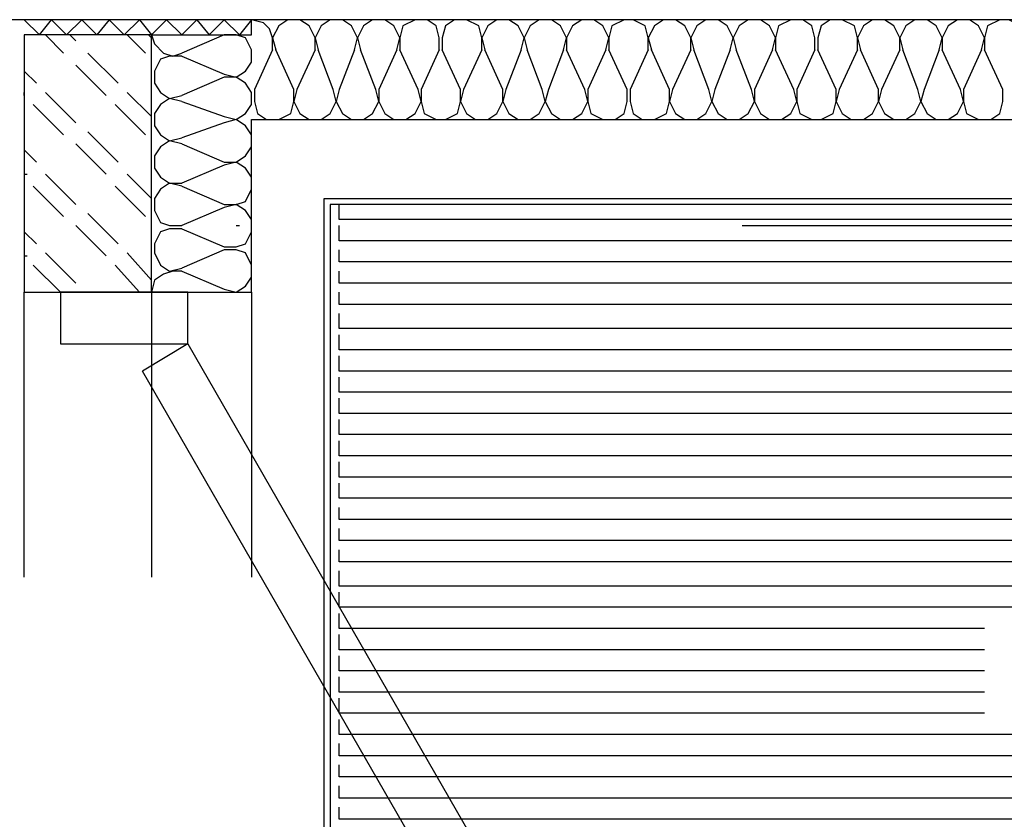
# Model space of a CAD drawing. Header units: millimetres. Extents: x 46 to 491, y -41 to 547.
# Tile 40 of 140: x 134 to 148, y 67 to 78. Entities that reach past the tile are written whole.
import ezdxf

# ---------------------------------------------------------------- set-up
doc = ezdxf.new("R2010")
doc.units = ezdxf.units.MM
doc.header["$LTSCALE"] = 10
doc.layers.add('xref', color=252, linetype='Continuous')

# ---------------------------------------------------------------- blocks, each defined once
blk = doc.blocks.new('stacja')
at = {"color": 9, "lineweight": 25}
for points in [[(110.913334, 30.607), (110.913334, 27.686), (59.224334, 27.686)], [(80.433334, 27.474333), (80.602667, 27.686), (80.814334, 27.474333)], [(81.618667, 27.474333), (81.407, 27.686), (81.237667, 27.474333)], [(81.999667, 27.474333), (82.211334, 27.686), (82.423, 27.474333)], [(83.227334, 27.474333), (83.015667, 27.686), (82.804, 27.474333)], [(83.693, 27.262666), (83.693, 27.432), (83.650667, 27.559), (83.566, 27.643666), (83.396667, 27.686)], [(84.285667, 27.262666), (84.285667, 27.432), (84.201, 27.601333), (84.074, 27.686), (83.904667, 27.686), (83.777667, 27.601333), (83.693, 27.432), (83.735334, 27.262666)], [(84.836, 27.262666), (84.878334, 27.432), (84.793667, 27.601333), (84.666667, 27.686), (84.497334, 27.686), (84.370334, 27.601333), (84.285667, 27.432), (84.328, 27.262666)], [(85.428667, 27.262666), (85.471, 27.432), (85.386334, 27.601333), (85.259334, 27.686), (85.09, 27.686), (84.963, 27.601333), (84.878334, 27.432), (84.920667, 27.262666)], [(86.021334, 27.262666), (86.021334, 27.432), (85.979, 27.601333), (85.852, 27.686), (85.682667, 27.686), (85.513334, 27.601333), (85.471, 27.432), (85.471, 27.262666)], [(86.614, 27.262666), (86.614, 27.432), (86.571667, 27.601333), (86.402334, 27.686), (86.233, 27.686), (86.106, 27.601333), (86.063667, 27.432), (86.063667, 27.262666)], [(87.164334, 27.262666), (87.206667, 27.432), (87.122, 27.601333), (86.995, 27.686), (86.825667, 27.686), (86.698667, 27.601333), (86.614, 27.432), (86.656334, 27.262666)], [(87.757, 27.262666), (87.799334, 27.432), (87.714667, 27.601333), (87.587667, 27.686), (87.418334, 27.686), (87.291334, 27.601333), (87.206667, 27.432), (87.249, 27.262666)], [(88.349667, 27.262666), (88.392, 27.432), (88.307334, 27.601333), (88.180334, 27.686), (88.011, 27.686), (87.884, 27.601333), (87.799334, 27.432), (87.799334, 27.262666)], [(88.942334, 27.262666), (88.942334, 27.432), (88.9, 27.601333), (88.730667, 27.686), (88.603667, 27.686), (88.434334, 27.601333), (88.392, 27.432), (88.392, 27.262666)], [(89.535, 27.262666), (89.535, 27.432), (89.450334, 27.601333), (89.323334, 27.686), (89.154, 27.686), (89.027, 27.601333), (88.942334, 27.432), (88.984667, 27.262666)], [(90.085334, 27.262666), (90.127667, 27.432), (90.043, 27.601333), (89.916, 27.686), (89.746667, 27.686), (89.619667, 27.601333), (89.535, 27.432), (89.577334, 27.262666)], [(90.678, 27.262666), (90.720334, 27.432), (90.635667, 27.601333), (90.508667, 27.686), (90.339334, 27.686), (90.212334, 27.601333), (90.127667, 27.432), (90.17, 27.262666)], [(91.270667, 27.262666), (91.270667, 27.432), (91.228334, 27.601333), (91.101334, 27.686), (90.932, 27.686), (90.762667, 27.601333), (90.720334, 27.432), (90.720334, 27.262666)], [(91.863334, 27.262666), (91.863334, 27.432), (91.821, 27.601333), (91.651667, 27.686), (91.482334, 27.686), (91.355334, 27.601333), (91.313, 27.432), (91.313, 27.262666)], [(92.456, 27.262666), (92.456, 27.432), (92.371334, 27.601333), (92.244334, 27.686), (92.075, 27.686), (91.948, 27.601333), (91.863334, 27.432), (91.905667, 27.262666)], [(93.006334, 27.262666), (93.048667, 27.432), (92.964, 27.601333), (92.837, 27.686), (92.667667, 27.686), (92.540667, 27.601333), (92.456, 27.432), (92.498334, 27.262666)], [(93.599, 27.262666), (93.641334, 27.432), (93.556667, 27.601333), (93.429667, 27.686), (93.260334, 27.686), (93.133334, 27.601333), (93.048667, 27.432), (93.048667, 27.262666)], [(94.191667, 27.262666), (94.191667, 27.432), (94.149334, 27.601333), (93.98, 27.686), (93.853, 27.686), (93.683667, 27.601333), (93.641334, 27.432), (93.641334, 27.262666)], [(81.999667, 23.876), (81.999667, 27.474333), (80.221667, 27.474333)], [(81.999667, 27.474333), (82.042, 27.347333), (82.169, 27.220333), (82.296, 27.178), (82.423, 27.220333)], [(83.015667, 26.924), (83.185, 26.881666), (83.312, 26.966333), (83.396667, 27.093333), (83.396667, 27.262666), (83.312, 27.432), (83.185, 27.474333), (83.015667, 27.474333)], [(82.423, 27.178), (82.253667, 27.178), (82.126667, 27.135666), (82.042, 26.966333), (82.042, 26.797), (82.126667, 26.67), (82.253667, 26.585333), (82.423, 26.627666)], [(83.015667, 26.331333), (83.185, 26.289), (83.312, 26.373666), (83.396667, 26.500666), (83.396667, 26.67), (83.312, 26.797), (83.185, 26.881666), (83.015667, 26.881666)], [(83.439, 26.712333), (83.439, 26.543), (83.481334, 26.373666), (83.608334, 26.289), (83.777667, 26.289), (83.947, 26.373666), (83.989334, 26.543), (83.989334, 26.712333)], [(84.031667, 26.712333), (83.989334, 26.543), (84.074, 26.373666), (84.201, 26.289), (84.370334, 26.289), (84.497334, 26.373666), (84.582, 26.543), (84.539667, 26.712333)], [(84.624334, 26.712333), (84.582, 26.543), (84.666667, 26.373666), (84.793667, 26.289), (84.963, 26.289), (85.09, 26.373666), (85.174667, 26.543), (85.132334, 26.712333)], [(85.174667, 26.712333), (85.174667, 26.543), (85.259334, 26.373666), (85.386334, 26.289), (85.555667, 26.289), (85.682667, 26.373666), (85.767334, 26.543), (85.725, 26.712333)], [(85.767334, 26.712333), (85.767334, 26.543), (85.809667, 26.373666), (85.979, 26.289), (86.106, 26.289), (86.275334, 26.373666), (86.317667, 26.543), (86.317667, 26.712333)], [(86.36, 26.712333), (86.317667, 26.543), (86.402334, 26.373666), (86.529334, 26.289), (86.698667, 26.289), (86.825667, 26.373666), (86.910334, 26.543), (86.910334, 26.712333)], [(86.952667, 26.712333), (86.910334, 26.543), (86.995, 26.373666), (87.122, 26.289), (87.291334, 26.289), (87.418334, 26.373666), (87.503, 26.543), (87.460667, 26.712333)], [(87.545334, 26.712333), (87.503, 26.543), (87.587667, 26.373666), (87.714667, 26.289), (87.884, 26.289), (88.011, 26.373666), (88.095667, 26.543), (88.053334, 26.712333)], [(88.095667, 26.712333), (88.095667, 26.543), (88.138, 26.373666), (88.307334, 26.289), (88.476667, 26.289), (88.603667, 26.373666), (88.646, 26.543), (88.646, 26.712333)], [(88.688334, 26.712333), (88.688334, 26.543), (88.730667, 26.373666), (88.857667, 26.289), (89.027, 26.289), (89.196334, 26.373666), (89.238667, 26.543), (89.238667, 26.712333)], [(89.281, 26.712333), (89.238667, 26.543), (89.323334, 26.373666), (89.450334, 26.289), (89.619667, 26.289), (89.746667, 26.373666), (89.831334, 26.543), (89.789, 26.712333)], [(89.873667, 26.712333), (89.831334, 26.543), (89.916, 26.373666), (90.043, 26.289), (90.212334, 26.289), (90.339334, 26.373666), (90.424, 26.543), (90.381667, 26.712333)], [(90.424, 26.712333), (90.424, 26.543), (90.508667, 26.373666), (90.635667, 26.289), (90.805, 26.289), (90.932, 26.373666), (91.016667, 26.543), (90.974334, 26.712333)], [(91.016667, 26.712333), (91.016667, 26.543), (91.059, 26.373666), (91.228334, 26.289), (91.355334, 26.289), (91.524667, 26.373666), (91.567, 26.543), (91.567, 26.712333)], [(91.609334, 26.712333), (91.567, 26.543), (91.651667, 26.373666), (91.778667, 26.289), (91.948, 26.289), (92.075, 26.373666), (92.159667, 26.543), (92.159667, 26.712333)], [(92.202, 26.712333), (92.159667, 26.543), (92.244334, 26.373666), (92.371334, 26.289), (92.540667, 26.289), (92.667667, 26.373666), (92.752334, 26.543), (92.71, 26.712333)], [(92.794667, 26.712333), (92.752334, 26.543), (92.837, 26.373666), (92.964, 26.289), (93.133334, 26.289), (93.260334, 26.373666), (93.345, 26.543), (93.302667, 26.712333)], [(93.345, 26.712333), (93.345, 26.543), (93.387334, 26.373666), (93.556667, 26.289), (93.726, 26.289), (93.853, 26.373666), (93.895334, 26.543), (93.895334, 26.712333)], [(82.423, 26.543), (82.253667, 26.585333), (82.126667, 26.500666), (82.042, 26.373666), (82.042, 26.204333), (82.126667, 26.077333), (82.253667, 25.992666), (82.423, 26.035)], [(81.999667, 23.876), (83.396667, 23.876), (83.396667, 26.289)], [(83.015667, 25.696333), (83.185, 25.696333), (83.312, 25.781), (83.396667, 25.908), (83.396667, 26.077333), (83.312, 26.204333), (83.185, 26.289), (83.015667, 26.246666)], [(83.396667, 26.289), (97.409, 26.289), (97.409, -2.328334)], [(82.423, 25.950333), (82.253667, 25.992666), (82.126667, 25.908), (82.042, 25.781), (82.042, 25.611666), (82.126667, 25.484666), (82.253667, 25.4), (82.423, 25.4)], [(83.015667, 25.103666), (83.185, 25.103666), (83.312, 25.146), (83.396667, 25.315333), (83.396667, 25.484666), (83.312, 25.611666), (83.185, 25.696333), (83.015667, 25.654)], [(82.423, 25.357666), (82.253667, 25.4), (82.126667, 25.315333), (82.042, 25.188333), (82.042, 25.019), (82.126667, 24.849666), (82.253667, 24.807333), (82.423, 24.807333)], [(84.412667, 9.694333), (84.412667, 25.188333), (96.435334, 25.188333)], [(83.015667, 24.511), (83.185, 24.511), (83.312, 24.553333), (83.396667, 24.722666), (83.396667, 24.892), (83.312, 25.019), (83.185, 25.103666), (83.015667, 25.061333)], [(90.254667, 24.807333), (102.954667, 24.807333)], [(82.423, 24.765), (82.253667, 24.765), (82.126667, 24.722666), (82.042, 24.553333), (82.042, 24.426333), (82.126667, 24.257), (82.253667, 24.172333), (82.423, 24.214666)], [(83.015667, 23.918333), (83.185, 23.876), (83.312, 23.960666), (83.396667, 24.087666), (83.396667, 24.257), (83.312, 24.426333), (83.185, 24.468666), (83.015667, 24.468666)], [(82.423, 24.172333), (82.296, 24.172333), (82.169, 24.13), (82.042, 24.045333), (81.999667, 23.876)], [(80.221667, 19.896666), (80.221667, 23.876)], [(81.999667, 23.876), (81.999667, 19.896666)], [(83.396667, 23.876), (83.396667, 19.896666)], [(82.507667, 23.156333), (81.872667, 22.775333)], [(82.507667, 23.156333), (87.503, 14.478)], [(87.503, 14.478), (86.868, 14.097), (81.872667, 22.775333)]]:
    blk.add_lwpolyline(points, dxfattribs=at)
blk.add_lwpolyline([(80.729667, 23.876), (80.729667, 23.156333), (82.507667, 23.156333), (82.507667, 23.876)], close=True, dxfattribs=at)
for points in [[(80.221667, 27.686), (80.221667, 27.686), (80.433334, 27.474333), (80.433334, 27.474333)], [(81.026, 27.686), (81.026, 27.686), (80.814334, 27.474333), (80.814334, 27.474333)], [(81.026, 27.686), (81.026, 27.686), (81.237667, 27.474333), (81.237667, 27.474333)], [(81.830334, 27.686), (81.830334, 27.686), (81.618667, 27.474333), (81.618667, 27.474333)], [(81.830334, 27.686), (81.830334, 27.686), (81.999667, 27.474333), (81.999667, 27.474333)], [(82.634667, 27.686), (82.634667, 27.686), (82.423, 27.474333), (82.423, 27.474333)], [(82.634667, 27.686), (82.634667, 27.686), (82.804, 27.474333), (82.804, 27.474333)], [(83.396667, 27.686), (83.396667, 27.686), (83.227334, 27.474333), (83.227334, 27.474333)], [(83.396667, 27.474333), (83.396667, 27.474333), (83.396667, 27.686), (83.396667, 27.686)], [(80.221667, 27.474333), (80.221667, 27.474333), (80.221667, 23.876), (80.221667, 23.876)], [(80.772, 27.220333), (80.772, 27.220333), (80.518, 27.474333), (80.518, 27.474333)], [(80.941334, 27.389666), (80.941334, 27.389666), (80.856667, 27.474333), (80.856667, 27.474333)], [(81.915, 27.220333), (81.915, 27.220333), (81.661, 27.474333), (81.661, 27.474333)], [(81.999667, 27.432), (81.999667, 27.432), (81.957334, 27.474333), (81.957334, 27.474333)], [(81.999667, 27.474333), (81.999667, 27.474333), (83.396667, 27.474333), (83.396667, 27.474333)], [(83.015667, 27.474333), (83.015667, 27.474333), (82.423, 27.220333), (82.423, 27.220333)], [(83.693, 27.262666), (83.693, 27.262666), (83.439, 26.712333), (83.439, 26.712333)], [(83.989334, 26.712333), (83.989334, 26.712333), (83.735334, 27.262666), (83.735334, 27.262666)], [(84.285667, 27.262666), (84.285667, 27.262666), (84.031667, 26.712333), (84.031667, 26.712333)], [(84.539667, 26.712333), (84.539667, 26.712333), (84.328, 27.262666), (84.328, 27.262666)], [(84.836, 27.262666), (84.836, 27.262666), (84.624334, 26.712333), (84.624334, 26.712333)], [(85.132334, 26.712333), (85.132334, 26.712333), (84.920667, 27.262666), (84.920667, 27.262666)], [(85.428667, 27.262666), (85.428667, 27.262666), (85.174667, 26.712333), (85.174667, 26.712333)], [(85.725, 26.712333), (85.725, 26.712333), (85.471, 27.262666), (85.471, 27.262666)], [(86.021334, 27.262666), (86.021334, 27.262666), (85.767334, 26.712333), (85.767334, 26.712333)], [(86.317667, 26.712333), (86.317667, 26.712333), (86.063667, 27.262666), (86.063667, 27.262666)], [(86.614, 27.262666), (86.614, 27.262666), (86.36, 26.712333), (86.36, 26.712333)], [(86.910334, 26.712333), (86.910334, 26.712333), (86.656334, 27.262666), (86.656334, 27.262666)], [(87.164334, 27.262666), (87.164334, 27.262666), (86.952667, 26.712333), (86.952667, 26.712333)], [(87.460667, 26.712333), (87.460667, 26.712333), (87.249, 27.262666), (87.249, 27.262666)], [(87.757, 27.262666), (87.757, 27.262666), (87.545334, 26.712333), (87.545334, 26.712333)], [(88.053334, 26.712333), (88.053334, 26.712333), (87.799334, 27.262666), (87.799334, 27.262666)], [(88.349667, 27.262666), (88.349667, 27.262666), (88.095667, 26.712333), (88.095667, 26.712333)], [(88.646, 26.712333), (88.646, 26.712333), (88.392, 27.262666), (88.392, 27.262666)], [(88.942334, 27.262666), (88.942334, 27.262666), (88.688334, 26.712333), (88.688334, 26.712333)], [(89.238667, 26.712333), (89.238667, 26.712333), (88.984667, 27.262666), (88.984667, 27.262666)], [(89.535, 27.262666), (89.535, 27.262666), (89.281, 26.712333), (89.281, 26.712333)], [(89.789, 26.712333), (89.789, 26.712333), (89.577334, 27.262666), (89.577334, 27.262666)], [(90.085334, 27.262666), (90.085334, 27.262666), (89.873667, 26.712333), (89.873667, 26.712333)], [(90.381667, 26.712333), (90.381667, 26.712333), (90.17, 27.262666), (90.17, 27.262666)], [(90.678, 27.262666), (90.678, 27.262666), (90.424, 26.712333), (90.424, 26.712333)], [(90.974334, 26.712333), (90.974334, 26.712333), (90.720334, 27.262666), (90.720334, 27.262666)], [(91.270667, 27.262666), (91.270667, 27.262666), (91.016667, 26.712333), (91.016667, 26.712333)], [(91.567, 26.712333), (91.567, 26.712333), (91.313, 27.262666), (91.313, 27.262666)], [(91.863334, 27.262666), (91.863334, 27.262666), (91.609334, 26.712333), (91.609334, 26.712333)], [(92.159667, 26.712333), (92.159667, 26.712333), (91.905667, 27.262666), (91.905667, 27.262666)], [(92.456, 27.262666), (92.456, 27.262666), (92.202, 26.712333), (92.202, 26.712333)], [(92.71, 26.712333), (92.71, 26.712333), (92.498334, 27.262666), (92.498334, 27.262666)], [(93.006334, 27.262666), (93.006334, 27.262666), (92.794667, 26.712333), (92.794667, 26.712333)], [(93.302667, 26.712333), (93.302667, 26.712333), (93.048667, 27.262666), (93.048667, 27.262666)], [(93.599, 27.262666), (93.599, 27.262666), (93.345, 26.712333), (93.345, 26.712333)], [(93.895334, 26.712333), (93.895334, 26.712333), (93.641334, 27.262666), (93.641334, 27.262666)], [(81.534, 26.797), (81.534, 26.797), (81.110667, 27.220333), (81.110667, 27.220333)], [(82.423, 27.178), (82.423, 27.178), (83.015667, 26.924), (83.015667, 26.924)], [(81.364667, 26.627666), (81.364667, 26.627666), (80.941334, 27.051), (80.941334, 27.051)], [(80.391, 26.797), (80.391, 26.797), (80.221667, 26.966333), (80.221667, 26.966333)], [(83.015667, 26.881666), (83.015667, 26.881666), (82.423, 26.627666), (82.423, 26.627666)], [(80.221667, 26.627666), (80.221667, 26.627666), (80.221667, 26.67), (80.221667, 26.67)], [(80.941334, 26.246666), (80.941334, 26.246666), (80.518, 26.67), (80.518, 26.67)], [(81.999667, 26.331333), (81.999667, 26.331333), (81.661, 26.67), (81.661, 26.67)], [(80.772, 26.077333), (80.772, 26.077333), (80.348667, 26.500666), (80.348667, 26.500666)], [(81.915, 26.077333), (81.915, 26.077333), (81.491667, 26.500666), (81.491667, 26.500666)], [(82.423, 26.543), (82.423, 26.543), (83.015667, 26.331333), (83.015667, 26.331333)], [(83.015667, 26.246666), (83.015667, 26.246666), (82.423, 26.035), (82.423, 26.035)], [(81.534, 25.696333), (81.534, 25.696333), (81.110667, 26.119666), (81.110667, 26.119666)], [(81.364667, 25.527), (81.364667, 25.527), (80.941334, 25.950333), (80.941334, 25.950333)], [(82.423, 25.950333), (82.423, 25.950333), (83.015667, 25.696333), (83.015667, 25.696333)], [(80.391, 25.696333), (80.391, 25.696333), (80.221667, 25.865666), (80.221667, 25.865666)], [(83.015667, 25.654), (83.015667, 25.654), (82.423, 25.4), (82.423, 25.4)], [(80.221667, 25.527), (80.221667, 25.527), (80.264, 25.527), (80.264, 25.527)], [(80.941334, 25.103666), (80.941334, 25.103666), (80.518, 25.527), (80.518, 25.527)], [(81.999667, 25.188333), (81.999667, 25.188333), (81.661, 25.527), (81.661, 25.527)], [(80.772, 24.934333), (80.772, 24.934333), (80.348667, 25.357666), (80.348667, 25.357666)], [(81.915, 24.934333), (81.915, 24.934333), (81.491667, 25.357666), (81.491667, 25.357666)], [(82.423, 25.357666), (82.423, 25.357666), (83.015667, 25.103666), (83.015667, 25.103666)], [(83.015667, 25.061333), (83.015667, 25.061333), (82.423, 24.807333), (82.423, 24.807333)], [(84.497334, 25.103666), (84.497334, 25.103666), (84.497334, 9.779), (84.497334, 9.779)], [(96.308334, 25.103666), (96.308334, 25.103666), (84.497334, 25.103666), (84.497334, 25.103666)], [(96.223667, 25.103666), (96.223667, 25.103666), (84.624334, 25.103666), (84.624334, 25.103666)], [(84.624334, 24.892), (84.624334, 24.892), (84.624334, 25.103666), (84.624334, 25.103666)], [(81.534, 24.553333), (81.534, 24.553333), (81.110667, 24.976666), (81.110667, 24.976666)], [(81.364667, 24.384), (81.364667, 24.384), (80.941334, 24.807333), (80.941334, 24.807333)], [(83.185, 24.807333), (83.185, 24.807333), (83.227334, 24.807333), (83.227334, 24.807333)], [(96.223667, 24.892), (96.223667, 24.892), (84.624334, 24.892), (84.624334, 24.892)], [(84.624334, 24.595666), (84.624334, 24.595666), (84.624334, 24.807333), (84.624334, 24.807333)], [(80.391, 24.553333), (80.391, 24.553333), (80.221667, 24.722666), (80.221667, 24.722666)], [(82.423, 24.765), (82.423, 24.765), (83.015667, 24.511), (83.015667, 24.511)], [(96.223667, 24.595666), (96.223667, 24.595666), (84.624334, 24.595666), (84.624334, 24.595666)], [(80.221667, 24.384), (80.221667, 24.384), (80.264, 24.384), (80.264, 24.384)], [(80.941334, 24.003), (80.941334, 24.003), (80.518, 24.426333), (80.518, 24.426333)], [(81.999667, 24.045333), (81.999667, 24.045333), (81.661, 24.426333), (81.661, 24.426333)], [(83.015667, 24.468666), (83.015667, 24.468666), (82.423, 24.214666), (82.423, 24.214666)], [(84.624334, 24.299333), (84.624334, 24.299333), (84.624334, 24.468666), (84.624334, 24.468666)], [(80.729667, 23.876), (80.729667, 23.876), (80.348667, 24.257), (80.348667, 24.257)], [(81.830334, 23.876), (81.830334, 23.876), (81.491667, 24.257), (81.491667, 24.257)], [(96.223667, 24.299333), (96.223667, 24.299333), (84.624334, 24.299333), (84.624334, 24.299333)], [(82.423, 24.172333), (82.423, 24.172333), (83.015667, 23.918333), (83.015667, 23.918333)], [(84.624334, 24.003), (84.624334, 24.003), (84.624334, 24.172333), (84.624334, 24.172333)], [(96.223667, 24.003), (96.223667, 24.003), (84.624334, 24.003), (84.624334, 24.003)], [(80.221667, 23.876), (80.221667, 23.876), (81.999667, 23.876), (81.999667, 23.876)], [(84.624334, 23.706666), (84.624334, 23.706666), (84.624334, 23.876), (84.624334, 23.876)], [(96.223667, 23.706666), (96.223667, 23.706666), (84.624334, 23.706666), (84.624334, 23.706666)], [(84.624334, 23.368), (84.624334, 23.368), (84.624334, 23.579666), (84.624334, 23.579666)], [(96.223667, 23.368), (96.223667, 23.368), (84.624334, 23.368), (84.624334, 23.368)], [(84.624334, 23.071666), (84.624334, 23.071666), (84.624334, 23.283333), (84.624334, 23.283333)], [(96.223667, 23.071666), (96.223667, 23.071666), (84.624334, 23.071666), (84.624334, 23.071666)], [(84.624334, 22.775333), (84.624334, 22.775333), (84.624334, 22.987), (84.624334, 22.987)], [(96.223667, 22.775333), (96.223667, 22.775333), (84.624334, 22.775333), (84.624334, 22.775333)], [(84.624334, 22.479), (84.624334, 22.479), (84.624334, 22.690666), (84.624334, 22.690666)], [(96.223667, 22.479), (96.223667, 22.479), (84.624334, 22.479), (84.624334, 22.479)], [(84.624334, 22.182666), (84.624334, 22.182666), (84.624334, 22.394333), (84.624334, 22.394333)], [(96.223667, 22.182666), (96.223667, 22.182666), (84.624334, 22.182666), (84.624334, 22.182666)], [(84.624334, 21.886333), (84.624334, 21.886333), (84.624334, 22.098), (84.624334, 22.098)], [(96.223667, 21.886333), (96.223667, 21.886333), (84.624334, 21.886333), (84.624334, 21.886333)], [(84.624334, 21.59), (84.624334, 21.59), (84.624334, 21.801666), (84.624334, 21.801666)], [(96.223667, 21.59), (96.223667, 21.59), (84.624334, 21.59), (84.624334, 21.59)], [(84.624334, 21.293666), (84.624334, 21.293666), (84.624334, 21.505333), (84.624334, 21.505333)], [(96.223667, 21.293666), (96.223667, 21.293666), (84.624334, 21.293666), (84.624334, 21.293666)], [(84.624334, 20.997333), (84.624334, 20.997333), (84.624334, 21.209), (84.624334, 21.209)], [(96.223667, 20.997333), (96.223667, 20.997333), (84.624334, 20.997333), (84.624334, 20.997333)], [(84.624334, 20.701), (84.624334, 20.701), (84.624334, 20.870333), (84.624334, 20.870333)], [(96.223667, 20.701), (96.223667, 20.701), (84.624334, 20.701), (84.624334, 20.701)], [(84.624334, 20.404666), (84.624334, 20.404666), (84.624334, 20.574), (84.624334, 20.574)], [(96.223667, 20.404666), (96.223667, 20.404666), (84.624334, 20.404666), (84.624334, 20.404666)], [(84.624334, 20.108333), (84.624334, 20.108333), (84.624334, 20.277666), (84.624334, 20.277666)], [(96.223667, 20.108333), (96.223667, 20.108333), (84.624334, 20.108333), (84.624334, 20.108333)], [(84.624334, 19.769666), (84.624334, 19.769666), (84.624334, 19.981333), (84.624334, 19.981333)], [(96.223667, 19.769666), (96.223667, 19.769666), (84.624334, 19.769666), (84.624334, 19.769666)], [(84.624334, 19.473333), (84.624334, 19.473333), (84.624334, 19.685), (84.624334, 19.685)], [(96.223667, 19.473333), (96.223667, 19.473333), (84.624334, 19.473333), (84.624334, 19.473333)], [(84.624334, 19.177), (84.624334, 19.177), (84.624334, 19.388666), (84.624334, 19.388666)], [(93.641334, 19.177), (93.641334, 19.177), (84.624334, 19.177), (84.624334, 19.177)], [(84.624334, 18.880666), (84.624334, 18.880666), (84.624334, 19.092333), (84.624334, 19.092333)], [(93.641334, 18.880666), (93.641334, 18.880666), (84.624334, 18.880666), (84.624334, 18.880666)], [(84.624334, 18.584333), (84.624334, 18.584333), (84.624334, 18.796), (84.624334, 18.796)], [(93.641334, 18.584333), (93.641334, 18.584333), (84.624334, 18.584333), (84.624334, 18.584333)], [(84.624334, 18.288), (84.624334, 18.288), (84.624334, 18.499666), (84.624334, 18.499666)], [(93.641334, 18.288), (93.641334, 18.288), (84.624334, 18.288), (84.624334, 18.288)], [(84.624334, 17.991666), (84.624334, 17.991666), (84.624334, 18.203333), (84.624334, 18.203333)], [(93.641334, 17.991666), (93.641334, 17.991666), (84.624334, 17.991666), (84.624334, 17.991666)], [(84.624334, 17.695333), (84.624334, 17.695333), (84.624334, 17.907), (84.624334, 17.907)], [(96.223667, 17.695333), (96.223667, 17.695333), (84.624334, 17.695333), (84.624334, 17.695333)], [(84.624334, 17.399), (84.624334, 17.399), (84.624334, 17.568333), (84.624334, 17.568333)], [(96.223667, 17.399), (96.223667, 17.399), (84.624334, 17.399), (84.624334, 17.399)], [(84.624334, 17.102666), (84.624334, 17.102666), (84.624334, 17.272), (84.624334, 17.272)], [(96.223667, 17.102666), (96.223667, 17.102666), (84.624334, 17.102666), (84.624334, 17.102666)], [(84.624334, 16.806333), (84.624334, 16.806333), (84.624334, 16.975666), (84.624334, 16.975666)], [(96.223667, 16.806333), (96.223667, 16.806333), (84.624334, 16.806333), (84.624334, 16.806333)], [(84.624334, 16.51), (84.624334, 16.51), (84.624334, 16.679333), (84.624334, 16.679333)], [(96.223667, 16.51), (96.223667, 16.51), (84.624334, 16.51), (84.624334, 16.51)]]:
    blk.add_open_spline(points, degree=3, dxfattribs=at)

msp = doc.modelspace()

# ---------------------------------------------------------------- block references
at = {"layer": 'xref'}
msp.add_blockref('stacja', (53.992334, 50.410128), dxfattribs=at)

doc.saveas('drawing.dxf')
